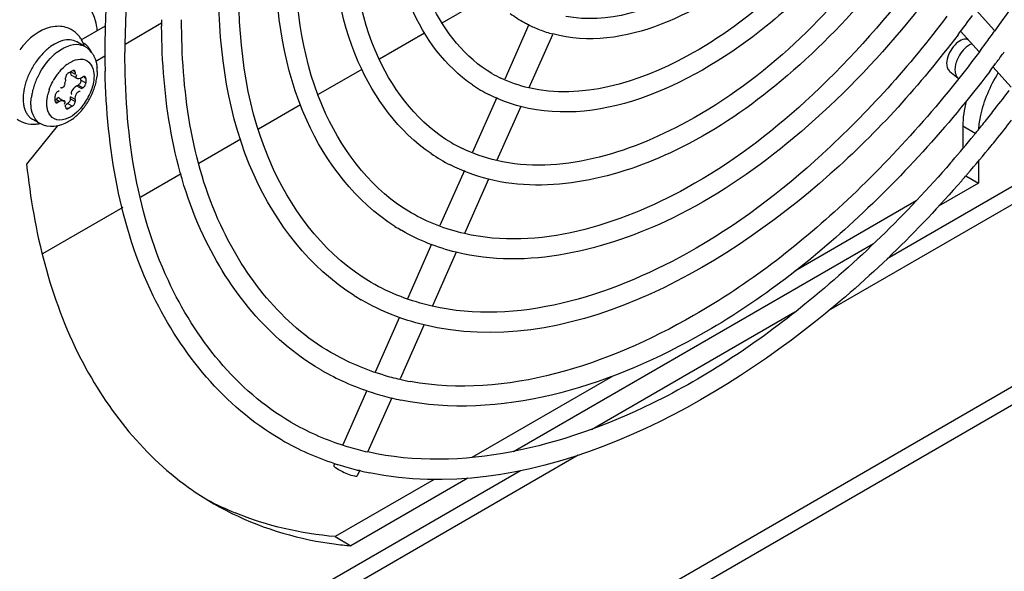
# Model space of a CAD drawing. Header units: inches. Extents: x 0 to 166, y 0 to 117.
# Tile 45 of 80: x 148.896 to 150.635, y 23.161 to 24.134. Entities that reach past the tile are written whole.
import ezdxf

# ---------------------------------------------------------------- set-up
doc = ezdxf.new("R2010")
doc.units = ezdxf.units.IN
doc.header["$LTSCALE"] = 9.105315
doc.header["$MEASUREMENT"] = 0
doc.layers.get('0').update_dxf_attribs({"linetype": 'CONTINUOUS'})

msp = doc.modelspace()

# ---------------------------------------------------------------- linework, layer by layer
at = {"color": 7, "linetype": 'CONTINUOUS'}
for p, q in [((149.7275, 24.1779), (149.6418, 24.1284)), ((150.5855, 24.1513), (150.6183, 24.1151)), ((149.0041, 24.0987), (149.0475, 24.1238)), ((149.082, 24.0914), (149.1465, 24.1287)), ((149.7955, 24.1262), (149.7527, 24.0295)), ((150.5581, 24.1141), (150.591, 24.0778)), ((149.0107, 24.0873), (148.9968, 24.0953)), ((149.6111, 24.1107), (149.5312, 24.0646)), ((149.8369, 24.1078), (149.7955, 24.0144)), ((148.957, 24.0912), (148.9504, 24.0869)), ((150.5483, 24.0901), (150.5453, 24.0865)), ((150.575, 24.0904), (150.5713, 24.0882)), ((150.5784, 24.0918), (150.575, 24.0904)), ((149.0302, 24.0615), (149.0463, 24.0708)), ((148.9818, 24.0404), (148.9887, 24.0444)), ((148.9936, 24.0416), (148.9912, 24.043)), ((149.5004, 24.0468), (149.423, 24.0021)), ((150.5389, 24.043), (150.5541, 24.031)), ((150.5485, 24.0507), (150.5482, 24.0462)), ((150.5482, 24.0462), (150.5485, 24.0421)), ((150.5493, 24.0554), (150.5485, 24.0507)), ((150.6153, 24.051), (150.6478, 24.0151)), ((148.9769, 24.0287), (148.9767, 24.0263)), ((148.9769, 24.0287), (148.9769, 24.0319)), ((148.9873, 24.042), (148.9936, 24.0384)), ((148.9885, 24.036), (148.9968, 24.0312)), ((148.9936, 24.0416), (148.9936, 24.0384)), ((148.9958, 24.0359), (148.9965, 24.0374)), ((149.004, 24.0275), (149.004, 24.0312)), ((149.004, 24.0275), (149.0124, 24.0227)), ((149.0047, 24.0319), (149.0075, 24.0335)), ((149.0124, 24.0307), (149.0099, 24.0321)), ((149.0124, 24.0307), (149.0124, 24.0227)), ((148.963, 24.0078), (148.9657, 24.0094)), ((148.969, 24.0139), (148.968, 24.0141)), ((148.9757, 24.0214), (148.9748, 24.0189)), ((148.9906, 24.0128), (148.9889, 24.0107)), ((148.9964, 24.0175), (148.9943, 24.0161)), ((148.9964, 24.0175), (148.9992, 24.0191)), ((148.9964, 24.0175), (149.0047, 24.0127)), ((149.0075, 24.0143), (148.9992, 24.0191)), ((149.0075, 24.0143), (149.0047, 24.0127)), ((148.9581, 23.9914), (148.9581, 23.9994)), ((148.9657, 23.9902), (148.9595, 23.9938)), ((148.9653, 23.9958), (148.9736, 23.9909)), ((148.9936, 23.9934), (148.9852, 23.9982)), ((148.9852, 23.995), (148.9852, 23.9982)), ((148.9852, 23.995), (148.9936, 23.9902)), ((148.9875, 24.0032), (148.9881, 24.0025)), ((148.9936, 23.9934), (148.9936, 23.9902)), ((149.7385, 23.9973), (149.6957, 23.9007)), ((148.9605, 23.99), (148.963, 23.9885)), ((148.9657, 23.9902), (148.963, 23.9885)), ((148.9747, 23.9862), (148.974, 23.9847)), ((148.9769, 23.9805), (148.9769, 23.9837)), ((148.9772, 23.9847), (148.9804, 23.9865)), ((148.9793, 23.9791), (148.9818, 23.9777)), ((148.9887, 23.9817), (148.9804, 23.9865)), ((148.9887, 23.9817), (148.9818, 23.9777)), ((149.3918, 23.9841), (149.3178, 23.9414)), ((149.7809, 23.9814), (149.7388, 23.8863)), ((148.9319, 23.9509), (148.918, 23.9589)), ((148.9617, 23.9465), (148.9079, 23.8796)), ((150.584, 23.9338), (150.562, 23.9465)), ((150.562, 23.9465), (150.562, 23.9073)), ((149.2864, 23.9233), (149.2125, 23.8806)), ((150.4283, 23.7127), (150.8003, 23.9274)), ((150.8142, 23.9033), (150.3242, 23.6204)), ((150.5433, 23.8848), (150.5405, 23.8816)), ((150.5898, 23.8855), (150.5898, 23.8461)), ((149.181, 23.8624), (149.1097, 23.8212)), ((149.6814, 23.8685), (149.6382, 23.771)), ((149.7242, 23.8532), (149.6816, 23.7573)), ((150.5675, 23.859), (150.5898, 23.8461)), ((150.5898, 23.8461), (150.519, 23.8052)), ((149.0777, 23.8027), (148.936, 23.7209)), ((150.4799, 23.8148), (150.2651, 23.6908)), ((149.571, 23.7621), (149.5698, 23.7628)), ((149.6235, 23.7379), (149.581, 23.6418)), ((150.4042, 23.7389), (149.7681, 23.3717)), ((147.23, 21.5125), (151.0578, 23.7225)), ((149.667, 23.7243), (149.6249, 23.6292)), ((147.23, 21.4804), (151.0578, 23.6904)), ((149.5001, 23.6393), (149.4989, 23.64)), ((149.5665, 23.6091), (149.5237, 23.5124)), ((149.9062, 23.4113), (150.2655, 23.6187)), ((149.6103, 23.5961), (149.5678, 23.5002)), ((149.4295, 23.5153), (149.4281, 23.5161)), ((149.9437, 23.5052), (149.6947, 23.3615)), ((149.5092, 23.4798), (149.4667, 23.3839)), ((149.5531, 23.4672), (149.511, 23.3721)), ((149.3572, 23.3934), (149.3553, 23.3945)), ((149.3587, 23.3925), (149.3572, 23.3934)), ((149.8827, 23.3655), (147.9161, 22.2301)), ((149.4522, 23.3512), (149.4506, 23.3474)), ((148.0202, 22.3224), (149.7804, 23.3386)), ((149.4964, 23.3391), (149.4919, 23.3291)), ((149.4961, 23.3384), (149.4944, 23.3389)), ((149.628, 23.323), (149.453, 23.2219)), ((149.6875, 23.3252), (149.4809, 23.2059)), ((149.453, 23.2219), (149.4809, 23.2059))]:
    msp.add_line(p, q, dxfattribs=at)
for points in [[(148.9922, 24.0447), (148.9919, 24.0449), (148.9913, 24.045), (148.9905, 24.045), (148.9897, 24.0448), (148.9887, 24.0444)], [(148.9936, 24.0416), (148.9935, 24.0425), (148.9933, 24.0433), (148.993, 24.044), (148.9925, 24.0445), (148.9922, 24.0447)], [(148.9818, 24.0404), (148.9809, 24.0398), (148.9801, 24.0391), (148.9794, 24.0383), (148.9787, 24.0374), (148.9781, 24.0364), (148.9776, 24.0353), (148.9773, 24.0342), (148.977, 24.0331), (148.9769, 24.0319)], [(149.004, 24.0275), (149.0039, 24.0265), (149.0037, 24.0254), (149.0034, 24.0244), (149.003, 24.0234), (149.0024, 24.0224)], [(149.011, 24.0339), (149.0107, 24.034), (149.0101, 24.0342), (149.0093, 24.0342), (149.0085, 24.0339), (149.0075, 24.0335)], [(149.0124, 24.0307), (149.0123, 24.0317), (149.0121, 24.0325), (149.0118, 24.0331), (149.0113, 24.0336), (149.011, 24.0339)], [(148.963, 24.0078), (148.9621, 24.0072), (148.9613, 24.0065), (148.9606, 24.0057), (148.9599, 24.0048), (148.9593, 24.0038), (148.9588, 24.0028), (148.9585, 24.0017), (148.9582, 24.0006), (148.9581, 23.9994)], [(149.0024, 24.0224), (149.0017, 24.0214), (149.001, 24.0206), (149.0001, 24.0198), (148.9992, 24.0191)], [(149.0075, 24.0143), (149.0084, 24.0149), (149.0092, 24.0156), (149.0099, 24.0163), (149.0106, 24.0173), (149.0112, 24.0183), (149.0116, 24.0193), (149.012, 24.0204), (149.0123, 24.0215), (149.0124, 24.0227)], [(148.9581, 23.9914), (148.9582, 23.9904), (148.9584, 23.9896), (148.9587, 23.989), (148.9592, 23.9885), (148.9595, 23.9882)], [(148.9846, 23.9919), (148.9842, 23.9908), (148.9836, 23.9898)], [(148.9852, 23.995), (148.9851, 23.9939), (148.9849, 23.9929), (148.9846, 23.9919)], [(148.9595, 23.9882), (148.9597, 23.9881), (148.9604, 23.9879), (148.9612, 23.9879), (148.962, 23.9881), (148.963, 23.9885)], [(148.9769, 23.9805), (148.977, 23.9796), (148.9772, 23.9788), (148.9775, 23.9781), (148.978, 23.9776), (148.9783, 23.9774)], [(148.9783, 23.9774), (148.9785, 23.9772), (148.9792, 23.9771), (148.9799, 23.9771), (148.9808, 23.9773), (148.9818, 23.9777)], [(148.9836, 23.9898), (148.9829, 23.9889), (148.9822, 23.988), (148.9813, 23.9872), (148.9804, 23.9865)], [(148.9887, 23.9817), (148.9896, 23.9823), (148.9904, 23.983), (148.9911, 23.9838), (148.9918, 23.9847)], [(148.9918, 23.9847), (148.9924, 23.9857), (148.9929, 23.9868), (148.9932, 23.9879), (148.9935, 23.989), (148.9936, 23.9902)]]:
    msp.add_lwpolyline(points, dxfattribs=at)
for centre, radius, start, end in [((150.5206, 24.0752), 1.4745, 176.8176, 179.3088), ((150.5043, 24.0759), 1.4227, 176.8373, 179.9725), ((150.3934, 24.1344), 1.247, 179.9998, 180.2673), ((149.8933, 24.3223), 0.2201, 233.5345, 241.251), ((148.9869, 25.3048), 1.9717, 322.6265, 323.8626), ((150.3847, 24.1344), 1.2383, 180.2673, 180.5267), ((149.8938, 24.3233), 0.2212, 241.2516, 243.3049), ((149.8949, 24.3255), 0.2237, 243.3143, 248.8683), ((149.8969, 24.3308), 0.2294, 248.8797, 255.008), ((148.8434, 25.3883), 2.1847, 323.6183, 324.3303), ((148.9583, 24.0717), 0.0541, 26.2295, 30.4756), ((148.9548, 24.07), 0.058, 20.7898, 26.2133), ((149.0038, 24.0014), 0.1344, 138.2536, 143.5044), ((149.0223, 23.9991), 0.0986, 127.3382, 131.5888), ((148.9512, 24.0686), 0.0619, 17.6805, 20.8131), ((148.9909, 24.0531), 0.0395, 52.7751, 59.9983), ((148.9868, 24.0627), 0.038, 38.6622, 44.3639), ((148.9902, 24.0522), 0.0406, 38.1197, 52.7177), ((150.446, 24.0765), 1.3998, 179.3244, 179.9987), ((148.8555, 25.3793), 2.1696, 323.1609, 323.6178), ((148.8519, 25.3819), 2.2095, 323.2793, 323.8213), ((149.0323, 23.9842), 0.1318, 141.0393, 145.4822), ((149.0245, 23.9906), 0.1217, 136.4285, 141.0544), ((148.9879, 24.0503), 0.0436, 31.0292, 38.1477), ((150.4259, 24.0765), 1.3798, 179.9999, 180.2416), ((150.4005, 24.0764), 1.3543, 180.2387, 181.3996), ((148.8598, 25.3761), 2.1997, 323.1454, 323.279), ((149.0354, 23.9821), 0.1355, 145.4702, 154.1187), ((149.0216, 23.9985), 0.0709, 126.9482, 130.0625), ((148.9614, 24.0433), 0.0714, 359.9385, 5.4251), ((148.8646, 25.3725), 2.1936, 322.7001, 323.1455), ((149.0229, 23.9872), 0.122, 158.5948, 163.2738), ((149.032, 23.9837), 0.1318, 154.1082, 158.6094), ((149.0457, 23.9758), 0.1315, 154.3332, 158.7646), ((149.0491, 23.9741), 0.1353, 149.9904, 154.3468), ((149.0437, 23.9773), 0.1016, 146.3181, 151.2155), ((149.0412, 23.979), 0.0986, 141.3135, 146.3136), ((148.9484, 24.0296), 0.0285, 343.2734, 353.1139), ((148.9382, 24.0449), 0.0946, 347.4328, 353.2646), ((149.846, 24.2403), 0.2318, 240.0171, 244.471), ((150.5615, 24.0404), 0.0119, 221.8184, 239.9629), ((149.0258, 23.9825), 0.1105, 163.4377, 168.4193), ((149.0365, 23.9793), 0.1217, 158.7494, 163.4305), ((149.0297, 23.9827), 0.0865, 161.3449, 166.7174), ((149.0114, 23.9933), 0.0285, 126.8862, 136.7268), ((148.9202, 24.0497), 0.1133, 337.0777, 342.1068), ((148.928, 24.0471), 0.1051, 342.1071, 347.454), ((149.8467, 24.2413), 0.2684, 235.8437, 243.0016), ((148.738, 25.4435), 2.3851, 322.0974, 323.0404), ((149.0148, 23.9848), 0.0992, 168.422, 172.665), ((148.9275, 24.0444), 0.1008, 321.3754, 336.2322), ((148.9129, 24.0529), 0.1213, 327.5487, 332.2959), ((148.9144, 24.0521), 0.1195, 332.2841, 337.0904), ((148.918, 24.0491), 0.1149, 317.8306, 322.7708), ((148.9141, 24.0521), 0.1198, 322.7572, 327.5506), ((148.7568, 25.4288), 2.3613, 321.37, 322.0971), ((148.9313, 23.9819), 0.0266, 227.2465, 239.9789), ((148.9355, 24.0308), 0.0896, 306.7077, 309.4715), ((148.9313, 24.0359), 0.0961, 309.476, 312.5671), ((148.9272, 24.0404), 0.1022, 312.5571, 314.7509), ((148.9232, 24.0444), 0.1079, 314.7576, 317.8162), ((148.7617, 25.425), 2.3904, 321.0396, 322.1067), ((148.9187, 24.0102), 0.0603, 275.2098, 281.9083), ((148.7743, 25.4148), 2.3389, 320.7284, 321.37), ((148.8091, 25.3862), 2.2938, 319.1165, 320.5964), ((148.785, 25.4062), 2.3251, 320.5933, 320.7279), ((148.7794, 25.4107), 2.3677, 320.7171, 321.0385), ((149.7989, 24.1586), 0.2792, 240.0149, 244.3436), ((148.807, 25.388), 2.332, 319.1352, 320.7204), ((149.7995, 24.1597), 0.3159, 235.9138, 243.1085), ((148.8401, 25.3595), 2.2883, 318.7329, 318.9917), ((148.8336, 25.3651), 2.2969, 318.9917, 319.1317), ((149.7516, 24.0765), 0.3625, 237.8656, 239.9166), ((149.7044, 23.9947), 0.4098, 237.9121, 239.9168), ((149.6553, 23.9099), 0.4546, 239.7319, 240.0128), ((149.657, 23.9132), 0.4583, 240.2382, 246.0494), ((149.6674, 23.9424), 0.4539, 253.4148, 257.2854), ((149.6617, 23.9239), 0.47, 246.0634, 252.319), ((149.6706, 23.9566), 0.4685, 257.2796, 259.6457), ((149.6666, 23.939), 0.4859, 252.3152, 256.4714), ((149.6694, 23.9508), 0.498, 256.464, 258.4071), ((149.6128, 23.8373), 0.4768, 240.0511, 251.7944), ((149.6129, 23.8376), 0.5125, 240.2671, 251.6943), ((149.618, 23.8522), 0.4926, 251.7668, 253.3484), ((149.6213, 23.8639), 0.5047, 253.3596, 257.3382), ((149.6176, 23.8511), 0.5269, 251.6644, 252.3548), ((149.6201, 23.8591), 0.5352, 252.363, 255.9295), ((149.6222, 23.8673), 0.5436, 255.922, 256.3993), ((149.6237, 23.8736), 0.5502, 256.5896, 258.4646), ((149.5119, 23.753), 0.5463, 235.3236, 240), ((149.4849, 23.7711), 0.5484, 241.9963, 247.6842), ((149.5325, 23.8271), 0.6233, 259.5239, 262.4966), ((149.5354, 23.8487), 0.6452, 262.4959, 265.156)]:
    msp.add_arc(centre, radius, start, end, dxfattribs=at)
for points, knots in [([(151.0088, 25.2038), (151.0079, 25.0184), (150.9227, 24.629), (150.7375, 24.2805), (150.6182, 24.1143)], [0, 0, 0, 0, 0.475483, 1, 1, 1, 1]), ([(150.8431, 25.0935), (150.8431, 24.9205), (150.754, 24.5599), (150.5185, 24.1688), (150.2626, 23.9148), (150.0168, 23.7479), (149.7921, 23.6929), (149.6668, 23.7238)], [0, 0, 0, 0, 0.262274, 0.547639, 0.682591, 0.80445, 1, 1, 1, 1]), ([(150.7422, 25.0353), (150.7422, 24.8856), (150.665, 24.5738), (150.4612, 24.2358), (150.2398, 24.0165), (150.027, 23.8726), (149.8323, 23.8256), (149.724, 23.8529)], [0, 0, 0, 0, 0.262311, 0.547579, 0.682452, 0.804248, 1, 1, 1, 1]), ([(150.4944, 24.6631), (150.4652, 24.5797), (150.3837, 24.4218), (150.1929, 24.1939), (149.9626, 24.0757), (149.8376, 24.1092)], [0, 0, 0, 0, 0.291368, 0.573255, 1, 1, 1, 1]), ([(150.5685, 24.6213), (150.5303, 24.5236), (150.4292, 24.3401), (150.198, 24.0763), (149.9281, 23.943), (149.7808, 23.9811)], [0, 0, 0, 0, 0.293472, 0.574413, 1, 1, 1, 1]), ([(150.3064, 24.3916), (150.2442, 24.3113), (150.1178, 24.1854), (149.9338, 24.1261), (149.8604, 24.1403)], [0, 0, 0, 0, 0.575824, 1, 1, 1, 1]), ([(149.6959, 24.0192), (149.6477, 24.052), (149.5672, 24.1615), (149.5492, 24.2914), (149.5487, 24.3608)], [0, 0, 0, 0, 0.45658, 1, 1, 1, 1]), ([(149.7302, 24.0395), (149.6828, 24.0669), (149.6002, 24.1713), (149.5841, 24.2978), (149.5841, 24.3667)], [0, 0, 0, 0, 0.443057, 1, 1, 1, 1]), ([(150.3633, 24.3289), (150.2846, 24.2262), (150.1245, 24.0652), (149.8877, 23.9924), (149.7953, 24.014)], [0, 0, 0, 0, 0.577069, 1, 1, 1, 1]), ([(149.6593, 23.9168), (149.6023, 23.9497), (149.5033, 24.0747), (149.4839, 24.2264), (149.4839, 24.3088)], [0, 0, 0, 0, 0.444095, 1, 1, 1, 1]), ([(149.6225, 23.8981), (149.5654, 23.9367), (149.4701, 24.0666), (149.449, 24.2206), (149.4485, 24.303)], [0, 0, 0, 0, 0.455669, 1, 1, 1, 1]), ([(150.4201, 24.2663), (150.3261, 24.1426), (150.1343, 23.9485), (149.8498, 23.8602), (149.7385, 23.8858)], [0, 0, 0, 0, 0.576263, 1, 1, 1, 1]), ([(149.5587, 23.7695), (149.4899, 23.8127), (149.3732, 23.9645), (149.3481, 24.1471), (149.3475, 24.2447)], [0, 0, 0, 0, 0.454396, 1, 1, 1, 1]), ([(149.5875, 23.7934), (149.521, 23.832), (149.4056, 23.9778), (149.383, 24.1546), (149.383, 24.2505)], [0, 0, 0, 0, 0.444871, 1, 1, 1, 1]), ([(150.4772, 24.2032), (150.4195, 24.1268), (150.296, 23.9898), (150.0465, 23.8), (149.8117, 23.727), (149.6814, 23.7568)], [0, 0, 0, 0, 0.303147, 0.576946, 1, 1, 1, 1]), ([(149.4866, 23.6474), (149.4085, 23.6964), (149.2761, 23.8688), (149.2479, 24.0759), (149.2473, 24.1868)], [0, 0, 0, 0, 0.453866, 1, 1, 1, 1]), ([(149.5166, 23.6707), (149.4406, 23.7148), (149.3087, 23.8813), (149.2827, 24.0832), (149.2827, 24.1927)], [0, 0, 0, 0, 0.445424, 1, 1, 1, 1]), ([(149.0021, 24.1718), (149.0156, 24.164), (149.0285, 24.1424), (149.0317, 24.1208), (149.0322, 24.1145)], [0, 0, 0, 0, 0.710999, 1, 1, 1, 1]), ([(149.4456, 23.5469), (149.3598, 23.5965), (149.2111, 23.7838), (149.1818, 24.0113), (149.1818, 24.1344)], [0, 0, 0, 0, 0.445841, 1, 1, 1, 1]), ([(150.534, 24.1406), (150.4682, 24.0531), (150.3273, 23.8963), (150.0424, 23.6787), (149.7739, 23.5947), (149.6246, 23.6286)], [0, 0, 0, 0, 0.302828, 0.576519, 1, 1, 1, 1]), ([(149.4261, 23.5173), (149.3361, 23.5698), (149.1809, 23.7622), (149.1476, 23.9972), (149.1464, 24.123)], [0, 0, 0, 0, 0.453344, 1, 1, 1, 1]), ([(149.0049, 24.0992), (149.0038, 24.1011), (149.0014, 24.1047), (148.9984, 24.108), (148.9969, 24.1095)], [0, 0, 0, 0, 0.501243, 1, 1, 1, 1]), ([(150.5538, 24.108), (150.4861, 24.0193), (150.2486, 23.7526), (149.8578, 23.5353), (149.6101, 23.5957)], [0, 0, 0, 0, 0.304307, 1, 1, 1, 1]), ([(149.0052, 24.0897), (149.0062, 24.0894), (149.008, 24.0887), (149.0098, 24.0878), (149.0107, 24.0873)], [0, 0, 0, 0, 0.502188, 1, 1, 1, 1]), ([(149.0085, 24.0936), (149.0095, 24.093), (149.0114, 24.0917), (149.0131, 24.0901), (149.014, 24.0892)], [0, 0, 0, 0, 0.476538, 1, 1, 1, 1]), ([(149.0165, 24.0864), (149.0175, 24.0851), (149.0195, 24.0823), (149.0211, 24.0793), (149.0218, 24.0778)], [0, 0, 0, 0, 0.49948, 1, 1, 1, 1]), ([(150.5919, 24.0785), (150.5195, 23.9818), (150.3646, 23.8079), (150.0495, 23.5637), (149.7548, 23.4649), (149.5864, 23.4957)], [0, 0, 0, 0, 0.300849, 0.573833, 1, 1, 1, 1]), ([(148.979, 24.0551), (148.9805, 24.0562), (148.9835, 24.0583), (148.9866, 24.0601), (148.9882, 24.0609)], [0, 0, 0, 0, 0.513209, 1, 1, 1, 1]), ([(148.9882, 24.0609), (148.9892, 24.0614), (148.9913, 24.0623), (148.9933, 24.063), (148.9944, 24.0634)], [0, 0, 0, 0, 0.510434, 1, 1, 1, 1]), ([(149.0253, 24.0728), (149.0262, 24.0712), (149.028, 24.0678), (149.0294, 24.0642), (149.03, 24.0624)], [0, 0, 0, 0, 0.497435, 1, 1, 1, 1]), ([(149.03, 24.0624), (149.0306, 24.0604), (149.0316, 24.0563), (149.0322, 24.0521), (149.0324, 24.05)], [0, 0, 0, 0, 0.495671, 1, 1, 1, 1]), ([(149.3748, 23.4242), (149.2794, 23.4792), (149.1142, 23.6873), (149.0816, 23.9399), (149.0816, 24.0765)], [0, 0, 0, 0, 0.446183, 1, 1, 1, 1]), ([(150.5526, 24.0649), (150.5519, 24.0634), (150.5506, 24.0602), (150.5497, 24.057), (150.5493, 24.0554)], [0, 0, 0, 0, 0.508064, 1, 1, 1, 1]), ([(148.9852, 24.0432), (148.9852, 24.0425), (148.9853, 24.0411), (148.9856, 24.0397), (148.9858, 24.039)], [0, 0, 0, 0, 0.49563, 1, 1, 1, 1]), ([(149.0328, 24.0432), (149.0328, 24.0416), (149.0327, 24.0385), (149.0324, 24.0354), (149.0322, 24.0338)], [0, 0, 0, 0, 0.494171, 1, 1, 1, 1]), ([(149.3553, 23.3945), (149.2581, 23.4512), (149.0897, 23.6561), (149.0499, 23.9083), (149.0466, 24.0433)], [0, 0, 0, 0, 0.45445, 1, 1, 1, 1]), ([(150.6096, 24.0431), (150.5351, 23.9453), (150.3757, 23.7696), (150.0496, 23.5222), (149.7431, 23.4273), (149.5694, 23.4629)], [0, 0, 0, 0, 0.298392, 0.569532, 1, 1, 1, 1]), ([(150.5335, 24.057), (150.5335, 24.0542), (150.5342, 24.0491), (150.5372, 24.0446), (150.539, 24.0431)], [0, 0, 0, 0, 0.540082, 1, 1, 1, 1]), ([(148.9858, 24.039), (148.986, 24.0382), (148.9865, 24.0368), (148.9875, 24.0355), (148.988, 24.0352)], [0, 0, 0, 0, 0.549104, 1, 1, 1, 1]), ([(148.9964, 24.0304), (148.9957, 24.0307), (148.9946, 24.0327), (148.9954, 24.0348), (148.9958, 24.0359)], [0, 0, 0, 0, 0.371071, 1, 1, 1, 1]), ([(149.0047, 24.0319), (149.0034, 24.0311), (149.0007, 24.0301), (148.9976, 24.0297), (148.9964, 24.0304)], [0, 0, 0, 0, 0.548025, 1, 1, 1, 1]), ([(149.027, 24.0352), (149.027, 24.0339), (149.0269, 24.0313), (149.0266, 24.0287), (149.0265, 24.0274)], [0, 0, 0, 0, 0.489985, 1, 1, 1, 1]), ([(150.5485, 24.0421), (150.5488, 24.0403), (150.5496, 24.0368), (150.5515, 24.0337), (150.5526, 24.0325)], [0, 0, 0, 0, 0.530755, 1, 1, 1, 1]), ([(150.5903, 23.9413), (150.5909, 23.9495), (150.5962, 23.9844), (150.6105, 24.0176), (150.6248, 24.0405)], [0, 0, 0, 0, 0.233312, 1, 1, 1, 1]), ([(148.9713, 24.0144), (148.971, 24.0142), (148.9702, 24.0139), (148.9694, 24.0138), (148.969, 24.0139)], [0, 0, 0, 0, 0.495756, 1, 1, 1, 1]), ([(148.9748, 24.0189), (148.9744, 24.0179), (148.9735, 24.0162), (148.9721, 24.0148), (148.9713, 24.0144)], [0, 0, 0, 0, 0.538363, 1, 1, 1, 1]), ([(148.9889, 24.0107), (148.988, 24.0095), (148.9865, 24.0072), (148.9868, 24.0042), (148.9875, 24.0032)], [0, 0, 0, 0, 0.55234, 1, 1, 1, 1]), ([(148.9022, 24.004), (148.9021, 24.0025), (148.9018, 23.9995), (148.9017, 23.9965), (148.9017, 23.995)], [0, 0, 0, 0, 0.508713, 1, 1, 1, 1]), ([(148.9017, 23.995), (148.9017, 23.9935), (148.9018, 23.9907), (148.9021, 23.9879), (148.9022, 23.9866)], [0, 0, 0, 0, 0.508295, 1, 1, 1, 1]), ([(148.9156, 23.9869), (148.9156, 23.9887), (148.9158, 23.9922), (148.9161, 23.9957), (148.9163, 23.9974)], [0, 0, 0, 0, 0.490122, 1, 1, 1, 1]), ([(148.9657, 23.9966), (148.9651, 23.997), (148.9628, 23.997), (148.9614, 23.9952), (148.9606, 23.9943)], [0, 0, 0, 0, 0.37107, 1, 1, 1, 1]), ([(148.9657, 23.9902), (148.9671, 23.9909), (148.9697, 23.992), (148.9729, 23.9923), (148.9741, 23.9917)], [0, 0, 0, 0, 0.548025, 1, 1, 1, 1]), ([(148.9741, 23.9917), (148.9745, 23.9915), (148.9752, 23.9908), (148.9754, 23.9898), (148.9754, 23.9893)], [0, 0, 0, 0, 0.456418, 1, 1, 1, 1]), ([(148.9022, 23.9866), (148.9024, 23.9853), (148.9028, 23.9828), (148.9034, 23.9804), (148.9037, 23.9792)], [0, 0, 0, 0, 0.508933, 1, 1, 1, 1]), ([(148.9037, 23.9792), (148.904, 23.9781), (148.9047, 23.9759), (148.9055, 23.9737), (148.906, 23.9727)], [0, 0, 0, 0, 0.50921, 1, 1, 1, 1]), ([(148.9161, 23.9788), (148.916, 23.9801), (148.9157, 23.9828), (148.9156, 23.9856), (148.9156, 23.9869)], [0, 0, 0, 0, 0.492012, 1, 1, 1, 1]), ([(148.9454, 23.9735), (148.9448, 23.9756), (148.9438, 23.98), (148.9435, 23.9846), (148.9435, 23.9869)], [0, 0, 0, 0, 0.480097, 1, 1, 1, 1]), ([(148.9761, 23.9587), (148.9701, 23.9568), (148.9558, 23.956), (148.9473, 23.9677), (148.9454, 23.9735)], [0, 0, 0, 0, 0.509298, 1, 1, 1, 1]), ([(148.9754, 23.9893), (148.9754, 23.9888), (148.9752, 23.9878), (148.9749, 23.9867), (148.9747, 23.9862)], [0, 0, 0, 0, 0.436081, 1, 1, 1, 1]), ([(148.906, 23.9727), (148.9069, 23.9707), (148.909, 23.967), (148.9118, 23.9638), (148.9133, 23.9624)], [0, 0, 0, 0, 0.514455, 1, 1, 1, 1]), ([(148.989, 23.959), (148.9878, 23.9581), (148.9853, 23.9563), (148.9827, 23.9547), (148.9813, 23.9539)], [0, 0, 0, 0, 0.504043, 1, 1, 1, 1]), ([(148.9079, 23.8796), (148.9204, 23.7613), (148.9727, 23.5417), (149.1176, 23.3615), (149.2011, 23.3038)], [0, 0, 0, 0, 0.539575, 1, 1, 1, 1]), ([(150.5405, 23.8816), (150.4621, 23.7914), (150.2983, 23.6312), (149.9713, 23.4105), (149.6763, 23.3342), (149.5107, 23.3714)], [0, 0, 0, 0, 0.301175, 0.57209, 1, 1, 1, 1]), ([(150.5601, 23.8502), (150.4813, 23.7604), (150.2047, 23.4868), (149.7855, 23.2791), (149.5137, 23.3346)], [0, 0, 0, 0, 0.301071, 1, 1, 1, 1]), ([(149.4507, 23.3473), (149.45, 23.346), (149.4569, 23.342), (149.4664, 23.3361), (149.479, 23.3308), (149.4873, 23.329)], [0, 0, 0, 0, 0.111998, 0.388189, 1, 1, 1, 1]), ([(149.4873, 23.329), (149.4883, 23.3288), (149.4897, 23.3285), (149.4916, 23.3287), (149.4918, 23.3291)], [0, 0, 0, 0, 0.677988, 1, 1, 1, 1])]:
    msp.add_open_spline(points, degree=3, knots=knots, dxfattribs=at)
for points in [[(148.9582, 24.1225), (148.9372, 24.1205), (148.9175, 24.1066), (148.9035, 24.0909)], [(148.983, 24.1188), (148.9754, 24.1221), (148.9665, 24.1233), (148.9582, 24.1225)], [(148.9969, 24.1095), (148.9929, 24.1134), (148.9881, 24.1165), (148.983, 24.1188)], [(148.9721, 24.0976), (148.9668, 24.0962), (148.9617, 24.0939), (148.957, 24.0912)], [(148.9968, 24.0953), (148.9896, 24.0994), (148.9801, 24.0997), (148.9721, 24.0976)], [(150.5713, 24.0991), (150.5637, 24.1023), (150.5538, 24.0962), (150.5483, 24.0901)], [(148.9504, 24.0869), (148.9453, 24.0832), (148.9406, 24.079), (148.9363, 24.0745)], [(148.9626, 24.0775), (148.9695, 24.0828), (148.9773, 24.0872), (148.9857, 24.0895)], [(148.9857, 24.0895), (148.992, 24.0912), (148.999, 24.0916), (149.0052, 24.0897)], [(150.5453, 24.0865), (150.5389, 24.0781), (150.5335, 24.0676), (150.5335, 24.057)], [(150.5713, 24.0882), (150.563, 24.0827), (150.5566, 24.0741), (150.5526, 24.0649)], [(148.9319, 24.0418), (148.9386, 24.0533), (148.947, 24.0641), (148.9569, 24.0729)], [(148.9944, 24.0634), (148.9997, 24.0651), (149.0058, 24.0656), (149.0111, 24.0638)], [(149.0111, 24.0638), (149.0215, 24.0604), (149.027, 24.0461), (149.027, 24.0352)], [(148.9642, 24.0406), (148.9678, 24.045), (148.9717, 24.0491), (148.976, 24.0527)], [(148.9477, 24.0104), (148.9495, 24.0158), (148.9519, 24.0212), (148.9547, 24.0262)], [(149.0265, 24.0274), (149.0254, 24.0192), (149.023, 24.0113), (149.0197, 24.0038)], [(149.7953, 24.014), (149.7784, 24.0179), (149.7618, 24.0237), (149.7461, 24.0311)], [(148.906, 24.0223), (148.9043, 24.0164), (148.9029, 24.0102), (148.9022, 24.004)], [(148.9936, 23.9934), (148.9936, 23.9991), (148.997, 24.0098), (149.0025, 24.008)], [(148.9435, 23.9869), (148.9435, 23.9922), (148.9442, 23.9975), (148.9454, 24.0026)], [(149.7808, 23.9811), (149.7615, 23.986), (149.7426, 23.9931), (149.7248, 24.0022)], [(150.5681, 23.9905), (150.5643, 23.9762), (150.562, 23.9613), (150.562, 23.9465)], [(148.9319, 23.9509), (148.9227, 23.9562), (148.9174, 23.9682), (148.9161, 23.9788)], [(149.0062, 23.9815), (148.9984, 23.9717), (148.9881, 23.9625), (148.9761, 23.9587)], [(148.8912, 23.9588), (148.8957, 23.9556), (148.9009, 23.9531), (148.9062, 23.9516)], [(148.9062, 23.9516), (148.912, 23.95), (148.9182, 23.9496), (148.9242, 23.9502)], [(148.9813, 23.9539), (148.9671, 23.9456), (148.9462, 23.9426), (148.9319, 23.9509)], [(149.7385, 23.8858), (149.7177, 23.8906), (149.6973, 23.8977), (149.678, 23.9069)], [(149.724, 23.8529), (149.7008, 23.8587), (149.678, 23.8671), (149.6566, 23.878)], [(149.6814, 23.7568), (149.6487, 23.7643), (149.6166, 23.7766), (149.5875, 23.7934)], [(149.6668, 23.7238), (149.6335, 23.7321), (149.6009, 23.7449), (149.571, 23.7621)], [(149.6246, 23.6286), (149.5869, 23.6372), (149.5501, 23.6514), (149.5166, 23.6707)], [(149.6101, 23.5957), (149.5717, 23.605), (149.5343, 23.6197), (149.5001, 23.6393)], [(149.5378, 23.5073), (149.5058, 23.5169), (149.4746, 23.5302), (149.4456, 23.5469)], [(149.2388, 23.2799), (149.2942, 23.2479), (149.3562, 23.2258), (149.4192, 23.2141)], [(149.453, 23.2219), (149.3928, 23.227), (149.3326, 23.2408), (149.2767, 23.2637)]]:
    msp.add_open_spline(points, degree=3, dxfattribs=at)

doc.saveas('drawing.dxf')
